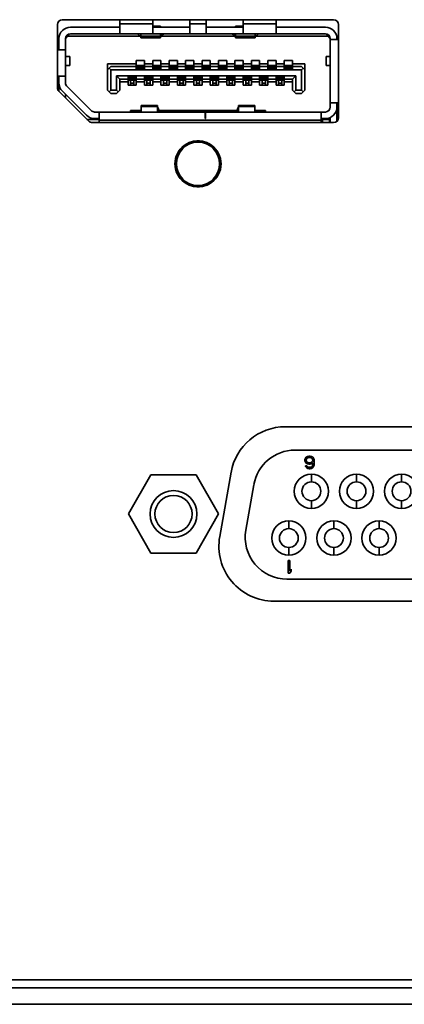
# Model space of a CAD drawing. Header units: millimetres. Extents: x 0 to 1118, y 0 to 864.
# Tile 177 of 250: x 723 to 729, y 467 to 482. Entities that reach past the tile are written whole.
import ezdxf

# ---------------------------------------------------------------- set-up
doc = ezdxf.new("R2010")
doc.units = ezdxf.units.MM

msp = doc.modelspace()

# ---------------------------------------------------------------- linework, layer by layer
at = {"color": 7, "linetype": 'Continuous', "lineweight": 35}
for p, q in [((723.484, 482.087), (723.484, 481.128)), ((727.684, 482.162), (723.559, 482.162)), ((724.434, 482.162), (724.434, 482.098)), ((724.934, 482.098), (724.434, 482.098)), ((724.434, 482.098), (724.434, 481.949)), ((724.934, 482.098), (724.934, 482.162)), ((724.934, 481.949), (724.934, 482.098)), ((725.497, 482.162), (725.497, 482.098)), ((725.497, 482.098), (725.747, 482.098)), ((725.497, 482.098), (725.497, 481.949)), ((725.747, 482.098), (725.747, 482.162)), ((725.747, 481.949), (725.747, 482.098)), ((726.309, 482.162), (726.309, 482.098)), ((726.809, 482.098), (726.309, 482.098)), ((726.309, 482.098), (726.309, 481.949)), ((726.809, 482.162), (726.809, 482.098)), ((726.809, 481.949), (726.809, 482.098)), ((727.759, 480.672), (727.759, 482.087)), ((723.622, 481.889), (723.622, 481.916)), ((723.641, 481.912), (723.671, 481.948)), ((723.684, 482.049), (724.434, 482.049)), ((723.684, 481.949), (724.434, 481.949)), ((724.934, 481.949), (724.434, 481.949)), ((724.701, 481.946), (724.701, 481.949)), ((724.75, 481.904), (724.701, 481.946)), ((724.751, 481.949), (724.751, 481.911)), ((725.051, 482.064), (724.934, 482.064)), ((724.934, 482.049), (725.497, 482.049)), ((724.934, 481.949), (725.497, 481.949)), ((725.051, 482.049), (725.051, 482.064)), ((725.051, 481.911), (725.051, 481.949)), ((725.101, 481.946), (725.052, 481.904)), ((725.101, 481.949), (725.101, 481.946)), ((725.747, 481.949), (725.497, 481.949)), ((725.747, 482.049), (726.309, 482.049)), ((725.747, 481.949), (726.309, 481.949)), ((726.143, 481.946), (726.143, 481.949)), ((726.143, 481.946), (726.192, 481.904)), ((726.193, 482.064), (726.193, 482.049)), ((726.193, 482.064), (726.309, 482.064)), ((726.193, 481.949), (726.193, 481.911)), ((726.809, 481.949), (726.309, 481.949)), ((726.493, 481.911), (726.493, 481.949)), ((726.494, 481.904), (726.543, 481.946)), ((726.543, 481.949), (726.543, 481.946)), ((726.809, 482.049), (727.559, 482.049)), ((726.809, 481.949), (727.559, 481.949)), ((727.573, 481.948), (727.603, 481.912)), ((727.622, 481.889), (727.622, 481.916)), ((723.509, 481.704), (723.509, 481.874)), ((723.609, 481.874), (723.641, 481.912)), ((723.609, 481.874), (723.609, 481.704)), ((723.61, 481.877), (723.622, 481.889)), ((724.74, 481.912), (723.641, 481.912)), ((725.051, 481.911), (724.751, 481.911)), ((724.751, 481.911), (724.751, 481.887)), ((724.751, 481.887), (725.051, 481.887)), ((725.051, 481.887), (725.051, 481.911)), ((726.183, 481.912), (725.061, 481.912)), ((726.493, 481.911), (726.193, 481.911)), ((726.193, 481.911), (726.193, 481.887)), ((726.193, 481.887), (726.493, 481.887)), ((726.493, 481.887), (726.493, 481.911)), ((727.603, 481.912), (726.504, 481.912)), ((727.603, 481.912), (727.634, 481.874)), ((727.634, 481.862), (727.634, 481.874)), ((727.634, 480.897), (727.634, 481.862)), ((727.759, 481.862), (727.634, 481.862)), ((727.734, 481.862), (727.734, 481.874)), ((723.609, 481.704), (723.484, 481.704)), ((723.609, 481.704), (723.609, 481.304)), ((723.672, 481.603), (723.609, 481.603)), ((723.672, 481.465), (723.672, 481.603)), ((724.247, 481.489), (724.684, 481.489)), ((724.247, 481.489), (724.247, 481.402)), ((724.684, 481.542), (724.809, 481.542)), ((724.684, 481.489), (724.684, 481.542)), ((724.684, 481.452), (724.684, 481.489)), ((724.803, 481.467), (724.691, 481.467)), ((724.691, 481.467), (724.691, 481.445)), ((724.803, 481.467), (724.803, 481.445)), ((724.809, 481.542), (724.809, 481.489)), ((724.809, 481.489), (724.934, 481.489)), ((724.809, 481.489), (724.809, 481.452)), ((724.934, 481.542), (725.059, 481.542)), ((724.934, 481.489), (724.934, 481.542)), ((724.934, 481.452), (724.934, 481.489)), ((725.053, 481.467), (724.941, 481.467)), ((724.941, 481.467), (724.941, 481.445)), ((725.053, 481.467), (725.053, 481.445)), ((725.059, 481.542), (725.059, 481.489)), ((725.059, 481.489), (725.184, 481.489)), ((725.059, 481.489), (725.059, 481.452)), ((725.184, 481.542), (725.309, 481.542)), ((725.184, 481.489), (725.184, 481.542)), ((725.184, 481.452), (725.184, 481.489)), ((725.303, 481.467), (725.191, 481.467)), ((725.191, 481.467), (725.191, 481.445)), ((725.303, 481.467), (725.303, 481.445)), ((725.309, 481.542), (725.309, 481.489)), ((725.309, 481.489), (725.434, 481.489)), ((725.309, 481.489), (725.309, 481.452)), ((725.434, 481.542), (725.559, 481.542)), ((725.434, 481.489), (725.434, 481.542)), ((725.434, 481.452), (725.434, 481.489)), ((725.553, 481.467), (725.441, 481.467)), ((725.441, 481.467), (725.441, 481.445)), ((725.553, 481.467), (725.553, 481.445)), ((725.559, 481.542), (725.559, 481.489)), ((725.559, 481.489), (725.684, 481.489)), ((725.559, 481.489), (725.559, 481.452)), ((725.684, 481.542), (725.809, 481.542)), ((725.684, 481.489), (725.684, 481.542)), ((725.684, 481.452), (725.684, 481.489)), ((725.803, 481.467), (725.691, 481.467)), ((725.691, 481.467), (725.691, 481.445)), ((725.803, 481.467), (725.803, 481.445)), ((725.809, 481.542), (725.809, 481.489)), ((725.809, 481.489), (725.934, 481.489)), ((725.809, 481.489), (725.809, 481.452)), ((725.934, 481.542), (726.059, 481.542)), ((725.934, 481.489), (725.934, 481.542)), ((725.934, 481.452), (725.934, 481.489)), ((726.053, 481.467), (725.941, 481.467)), ((725.941, 481.467), (725.941, 481.445)), ((726.053, 481.467), (726.053, 481.445)), ((726.059, 481.542), (726.059, 481.489)), ((726.059, 481.489), (726.184, 481.489)), ((726.059, 481.489), (726.059, 481.452)), ((726.184, 481.542), (726.309, 481.542)), ((726.184, 481.489), (726.184, 481.542)), ((726.184, 481.452), (726.184, 481.489)), ((726.303, 481.467), (726.191, 481.467)), ((726.191, 481.467), (726.191, 481.445)), ((726.303, 481.467), (726.303, 481.445)), ((726.309, 481.542), (726.309, 481.489)), ((726.309, 481.489), (726.434, 481.489)), ((726.309, 481.489), (726.309, 481.452)), ((726.434, 481.542), (726.559, 481.542)), ((726.434, 481.489), (726.434, 481.542)), ((726.434, 481.452), (726.434, 481.489)), ((726.553, 481.467), (726.441, 481.467)), ((726.441, 481.467), (726.441, 481.445)), ((726.553, 481.467), (726.553, 481.445)), ((726.559, 481.542), (726.559, 481.489)), ((726.559, 481.489), (726.684, 481.489)), ((726.559, 481.489), (726.559, 481.452)), ((726.684, 481.542), (726.809, 481.542)), ((726.684, 481.489), (726.684, 481.542)), ((726.684, 481.452), (726.684, 481.489)), ((726.803, 481.467), (726.691, 481.467)), ((726.691, 481.467), (726.691, 481.445)), ((726.803, 481.467), (726.803, 481.445)), ((726.809, 481.542), (726.809, 481.489)), ((726.809, 481.489), (726.934, 481.489)), ((726.809, 481.489), (726.809, 481.452)), ((726.934, 481.542), (727.059, 481.542)), ((726.934, 481.489), (726.934, 481.542)), ((726.934, 481.452), (726.934, 481.489)), ((727.053, 481.467), (726.941, 481.467)), ((726.941, 481.467), (726.941, 481.445)), ((727.053, 481.467), (727.053, 481.445)), ((727.059, 481.542), (727.059, 481.489)), ((727.059, 481.489), (727.247, 481.489)), ((727.059, 481.489), (727.059, 481.452)), ((727.247, 481.489), (727.247, 481.402)), ((727.572, 481.603), (727.572, 481.465)), ((727.634, 481.603), (727.572, 481.603)), ((723.609, 481.465), (723.672, 481.465)), ((724.247, 481.402), (724.272, 481.427)), ((724.247, 481.092), (724.247, 481.402)), ((724.297, 481.452), (724.272, 481.427)), ((724.272, 481.427), (724.297, 481.402)), ((724.684, 481.452), (724.297, 481.452)), ((724.297, 481.402), (724.297, 481.092)), ((727.197, 481.402), (724.297, 481.402)), ((724.684, 481.417), (724.684, 481.452)), ((724.809, 481.417), (724.684, 481.417)), ((724.691, 481.445), (724.691, 481.427)), ((724.803, 481.445), (724.691, 481.445)), ((724.803, 481.427), (724.691, 481.427)), ((724.691, 481.427), (724.691, 481.424)), ((724.803, 481.424), (724.691, 481.424)), ((724.691, 481.424), (724.691, 481.417)), ((724.803, 481.445), (724.803, 481.427)), ((724.803, 481.427), (724.803, 481.424)), ((724.803, 481.424), (724.803, 481.417)), ((724.809, 481.452), (724.809, 481.417)), ((724.934, 481.452), (724.809, 481.452)), ((724.934, 481.417), (724.934, 481.452)), ((725.059, 481.417), (724.934, 481.417)), ((725.053, 481.445), (724.941, 481.445)), ((724.941, 481.445), (724.941, 481.427)), ((725.053, 481.427), (724.941, 481.427)), ((724.941, 481.427), (724.941, 481.424)), ((725.053, 481.424), (724.941, 481.424)), ((724.941, 481.424), (724.941, 481.417)), ((725.053, 481.445), (725.053, 481.427)), ((725.053, 481.427), (725.053, 481.424)), ((725.053, 481.424), (725.053, 481.417)), ((725.059, 481.452), (725.059, 481.417)), ((725.184, 481.452), (725.059, 481.452)), ((725.184, 481.417), (725.184, 481.452)), ((725.309, 481.417), (725.184, 481.417)), ((725.191, 481.445), (725.191, 481.427)), ((725.303, 481.445), (725.191, 481.445)), ((725.191, 481.427), (725.191, 481.424)), ((725.303, 481.427), (725.191, 481.427)), ((725.303, 481.424), (725.191, 481.424)), ((725.191, 481.424), (725.191, 481.417)), ((725.303, 481.445), (725.303, 481.427)), ((725.303, 481.427), (725.303, 481.424)), ((725.303, 481.424), (725.303, 481.417)), ((725.309, 481.452), (725.309, 481.417)), ((725.434, 481.452), (725.309, 481.452)), ((725.434, 481.417), (725.434, 481.452)), ((725.559, 481.417), (725.434, 481.417)), ((725.441, 481.445), (725.441, 481.427)), ((725.553, 481.445), (725.441, 481.445)), ((725.553, 481.427), (725.441, 481.427)), ((725.441, 481.427), (725.441, 481.424)), ((725.553, 481.424), (725.441, 481.424)), ((725.441, 481.424), (725.441, 481.417)), ((725.553, 481.445), (725.553, 481.427)), ((725.553, 481.427), (725.553, 481.424)), ((725.553, 481.424), (725.553, 481.417)), ((725.559, 481.452), (725.559, 481.417)), ((725.684, 481.452), (725.559, 481.452)), ((725.684, 481.417), (725.684, 481.452)), ((725.809, 481.417), (725.684, 481.417)), ((725.803, 481.445), (725.691, 481.445)), ((725.691, 481.445), (725.691, 481.427)), ((725.803, 481.427), (725.691, 481.427)), ((725.691, 481.427), (725.691, 481.424)), ((725.803, 481.424), (725.691, 481.424)), ((725.691, 481.424), (725.691, 481.417)), ((725.803, 481.445), (725.803, 481.427)), ((725.803, 481.427), (725.803, 481.424)), ((725.803, 481.424), (725.803, 481.417)), ((725.809, 481.452), (725.809, 481.417)), ((725.934, 481.452), (725.809, 481.452)), ((725.934, 481.417), (725.934, 481.452)), ((726.059, 481.417), (725.934, 481.417)), ((726.053, 481.445), (725.941, 481.445)), ((725.941, 481.445), (725.941, 481.427)), ((726.053, 481.427), (725.941, 481.427)), ((725.941, 481.427), (725.941, 481.424)), ((726.053, 481.424), (725.941, 481.424)), ((725.941, 481.424), (725.941, 481.417)), ((726.053, 481.445), (726.053, 481.427)), ((726.053, 481.427), (726.053, 481.424)), ((726.053, 481.424), (726.053, 481.417)), ((726.059, 481.452), (726.059, 481.417)), ((726.184, 481.452), (726.059, 481.452)), ((726.184, 481.417), (726.184, 481.452)), ((726.309, 481.417), (726.184, 481.417)), ((726.303, 481.445), (726.191, 481.445)), ((726.191, 481.445), (726.191, 481.427)), ((726.191, 481.427), (726.191, 481.424)), ((726.303, 481.427), (726.191, 481.427)), ((726.303, 481.424), (726.191, 481.424)), ((726.191, 481.424), (726.191, 481.417)), ((726.303, 481.445), (726.303, 481.427)), ((726.303, 481.427), (726.303, 481.424)), ((726.303, 481.424), (726.303, 481.417)), ((726.309, 481.452), (726.309, 481.417)), ((726.434, 481.452), (726.309, 481.452)), ((726.434, 481.417), (726.434, 481.452)), ((726.559, 481.417), (726.434, 481.417)), ((726.553, 481.445), (726.441, 481.445)), ((726.441, 481.445), (726.441, 481.427)), ((726.553, 481.427), (726.441, 481.427)), ((726.441, 481.427), (726.441, 481.424)), ((726.553, 481.424), (726.441, 481.424)), ((726.441, 481.424), (726.441, 481.417)), ((726.553, 481.445), (726.553, 481.427)), ((726.553, 481.427), (726.553, 481.424)), ((726.553, 481.424), (726.553, 481.417)), ((726.559, 481.452), (726.559, 481.417)), ((726.684, 481.452), (726.559, 481.452)), ((726.684, 481.417), (726.684, 481.452)), ((726.809, 481.417), (726.684, 481.417)), ((726.803, 481.445), (726.691, 481.445)), ((726.691, 481.445), (726.691, 481.427)), ((726.803, 481.427), (726.691, 481.427)), ((726.691, 481.427), (726.691, 481.424)), ((726.803, 481.424), (726.691, 481.424)), ((726.691, 481.424), (726.691, 481.417)), ((726.803, 481.445), (726.803, 481.427)), ((726.803, 481.427), (726.803, 481.424)), ((726.803, 481.424), (726.803, 481.417)), ((726.809, 481.452), (726.809, 481.417)), ((726.934, 481.452), (726.809, 481.452)), ((726.934, 481.417), (726.934, 481.452)), ((727.059, 481.417), (726.934, 481.417)), ((727.053, 481.445), (726.941, 481.445)), ((726.941, 481.445), (726.941, 481.427)), ((727.053, 481.427), (726.941, 481.427)), ((726.941, 481.427), (726.941, 481.424)), ((727.053, 481.424), (726.941, 481.424)), ((726.941, 481.424), (726.941, 481.417)), ((727.053, 481.445), (727.053, 481.427)), ((727.053, 481.427), (727.053, 481.424)), ((727.053, 481.424), (727.053, 481.417)), ((727.059, 481.452), (727.059, 481.417)), ((727.197, 481.452), (727.059, 481.452)), ((727.222, 481.427), (727.197, 481.452)), ((727.197, 481.402), (727.222, 481.427)), ((727.197, 481.402), (727.197, 481.092)), ((727.222, 481.427), (727.247, 481.402)), ((727.247, 481.402), (727.247, 481.092)), ((727.572, 481.465), (727.634, 481.465)), ((723.484, 481.304), (723.609, 481.304)), ((723.509, 481.304), (723.509, 481.2)), ((723.509, 481.072), (723.509, 481.184)), ((723.51, 481.184), (723.509, 481.184)), ((723.609, 481.2), (723.609, 481.304)), ((724.384, 481.307), (727.109, 481.307)), ((724.384, 481.092), (724.384, 481.307)), ((724.384, 481.307), (724.434, 481.257)), ((724.434, 481.257), (724.559, 481.257)), ((724.434, 481.257), (724.434, 481.092)), ((724.559, 481.219), (724.434, 481.219)), ((724.559, 481.292), (724.684, 481.292)), ((724.559, 481.257), (724.559, 481.292)), ((724.559, 481.219), (724.559, 481.257)), ((724.559, 481.167), (724.559, 481.219)), ((724.566, 481.292), (724.566, 481.284)), ((724.566, 481.284), (724.678, 481.284)), ((724.566, 481.284), (724.566, 481.281)), ((724.678, 481.281), (724.566, 481.281)), ((724.566, 481.281), (724.566, 481.264)), ((724.678, 481.264), (724.566, 481.264)), ((724.566, 481.264), (724.566, 481.242)), ((724.678, 481.242), (724.566, 481.242)), ((724.597, 481.242), (724.597, 481.197)), ((724.647, 481.197), (724.597, 481.197)), ((724.597, 481.197), (724.597, 481.167)), ((724.647, 481.242), (724.647, 481.197)), ((724.647, 481.197), (724.647, 481.167)), ((724.678, 481.292), (724.678, 481.284)), ((724.678, 481.284), (724.678, 481.281)), ((724.678, 481.281), (724.678, 481.264)), ((724.678, 481.264), (724.678, 481.242)), ((724.684, 481.292), (724.684, 481.257)), ((724.684, 481.257), (724.809, 481.257)), ((724.684, 481.257), (724.684, 481.219)), ((724.809, 481.219), (724.684, 481.219)), ((724.684, 481.219), (724.684, 481.167)), ((724.809, 481.292), (724.934, 481.292)), ((724.809, 481.257), (724.809, 481.292)), ((724.809, 481.219), (724.809, 481.257)), ((724.809, 481.167), (724.809, 481.219)), ((724.816, 481.292), (724.816, 481.284)), ((724.816, 481.284), (724.928, 481.284)), ((724.816, 481.284), (724.816, 481.281)), ((724.928, 481.281), (724.816, 481.281)), ((724.816, 481.281), (724.816, 481.264)), ((724.928, 481.264), (724.816, 481.264)), ((724.816, 481.264), (724.816, 481.242)), ((724.928, 481.242), (724.816, 481.242)), ((724.847, 481.242), (724.847, 481.197)), ((724.897, 481.197), (724.847, 481.197)), ((724.847, 481.197), (724.847, 481.167)), ((724.897, 481.242), (724.897, 481.197)), ((724.897, 481.197), (724.897, 481.167)), ((724.928, 481.292), (724.928, 481.284)), ((724.928, 481.284), (724.928, 481.281)), ((724.928, 481.281), (724.928, 481.264)), ((724.928, 481.264), (724.928, 481.242)), ((724.934, 481.292), (724.934, 481.257)), ((724.934, 481.257), (725.059, 481.257)), ((724.934, 481.257), (724.934, 481.219)), ((725.059, 481.219), (724.934, 481.219)), ((724.934, 481.219), (724.934, 481.167)), ((725.059, 481.292), (725.184, 481.292)), ((725.059, 481.257), (725.059, 481.292)), ((725.059, 481.219), (725.059, 481.257)), ((725.059, 481.167), (725.059, 481.219)), ((725.066, 481.292), (725.066, 481.284)), ((725.066, 481.284), (725.178, 481.284)), ((725.066, 481.284), (725.066, 481.281)), ((725.066, 481.281), (725.066, 481.264)), ((725.178, 481.281), (725.066, 481.281)), ((725.178, 481.264), (725.066, 481.264)), ((725.066, 481.264), (725.066, 481.242)), ((725.178, 481.242), (725.066, 481.242)), ((725.097, 481.242), (725.097, 481.197)), ((725.147, 481.197), (725.097, 481.197)), ((725.097, 481.197), (725.097, 481.167)), ((725.147, 481.242), (725.147, 481.197)), ((725.147, 481.197), (725.147, 481.167)), ((725.178, 481.292), (725.178, 481.284)), ((725.178, 481.284), (725.178, 481.281)), ((725.178, 481.281), (725.178, 481.264)), ((725.178, 481.264), (725.178, 481.242)), ((725.184, 481.292), (725.184, 481.257)), ((725.184, 481.257), (725.309, 481.257)), ((725.184, 481.257), (725.184, 481.219)), ((725.309, 481.219), (725.184, 481.219)), ((725.184, 481.219), (725.184, 481.167)), ((725.309, 481.292), (725.434, 481.292)), ((725.309, 481.257), (725.309, 481.292)), ((725.309, 481.219), (725.309, 481.257)), ((725.309, 481.167), (725.309, 481.219)), ((725.316, 481.292), (725.316, 481.284)), ((725.316, 481.284), (725.316, 481.281)), ((725.316, 481.284), (725.428, 481.284)), ((725.316, 481.281), (725.316, 481.264)), ((725.428, 481.281), (725.316, 481.281)), ((725.428, 481.264), (725.316, 481.264)), ((725.316, 481.264), (725.316, 481.242)), ((725.428, 481.242), (725.316, 481.242)), ((725.347, 481.242), (725.347, 481.197)), ((725.397, 481.197), (725.347, 481.197)), ((725.347, 481.197), (725.347, 481.167)), ((725.397, 481.242), (725.397, 481.197)), ((725.397, 481.197), (725.397, 481.167)), ((725.428, 481.292), (725.428, 481.284)), ((725.428, 481.284), (725.428, 481.281)), ((725.428, 481.281), (725.428, 481.264)), ((725.428, 481.264), (725.428, 481.242)), ((725.434, 481.292), (725.434, 481.257)), ((725.434, 481.257), (725.559, 481.257)), ((725.434, 481.257), (725.434, 481.219)), ((725.559, 481.219), (725.434, 481.219)), ((725.434, 481.219), (725.434, 481.167)), ((725.559, 481.292), (725.684, 481.292)), ((725.559, 481.257), (725.559, 481.292)), ((725.559, 481.219), (725.559, 481.257)), ((725.559, 481.167), (725.559, 481.219)), ((725.566, 481.292), (725.566, 481.284)), ((725.566, 481.284), (725.566, 481.281)), ((725.566, 481.284), (725.678, 481.284)), ((725.566, 481.281), (725.566, 481.264)), ((725.678, 481.281), (725.566, 481.281)), ((725.678, 481.264), (725.566, 481.264)), ((725.566, 481.264), (725.566, 481.242)), ((725.678, 481.242), (725.566, 481.242)), ((725.597, 481.242), (725.597, 481.197)), ((725.647, 481.197), (725.597, 481.197)), ((725.597, 481.197), (725.597, 481.167)), ((725.647, 481.242), (725.647, 481.197)), ((725.647, 481.197), (725.647, 481.167)), ((725.678, 481.292), (725.678, 481.284)), ((725.678, 481.284), (725.678, 481.281)), ((725.678, 481.281), (725.678, 481.264)), ((725.678, 481.264), (725.678, 481.242)), ((725.684, 481.292), (725.684, 481.257)), ((725.684, 481.257), (725.809, 481.257)), ((725.684, 481.257), (725.684, 481.219)), ((725.809, 481.219), (725.684, 481.219)), ((725.684, 481.219), (725.684, 481.167)), ((725.809, 481.292), (725.934, 481.292)), ((725.809, 481.257), (725.809, 481.292)), ((725.809, 481.219), (725.809, 481.257)), ((725.809, 481.167), (725.809, 481.219)), ((725.816, 481.292), (725.816, 481.284)), ((725.816, 481.284), (725.816, 481.281)), ((725.816, 481.284), (725.928, 481.284)), ((725.928, 481.281), (725.816, 481.281)), ((725.816, 481.281), (725.816, 481.264)), ((725.928, 481.264), (725.816, 481.264)), ((725.816, 481.264), (725.816, 481.242)), ((725.928, 481.242), (725.816, 481.242)), ((725.847, 481.242), (725.847, 481.197)), ((725.897, 481.197), (725.847, 481.197)), ((725.847, 481.197), (725.847, 481.167)), ((725.897, 481.242), (725.897, 481.197)), ((725.897, 481.197), (725.897, 481.167)), ((725.928, 481.292), (725.928, 481.284)), ((725.928, 481.284), (725.928, 481.281)), ((725.928, 481.281), (725.928, 481.264)), ((725.928, 481.264), (725.928, 481.242)), ((725.934, 481.292), (725.934, 481.257)), ((725.934, 481.257), (726.059, 481.257)), ((725.934, 481.257), (725.934, 481.219)), ((726.059, 481.219), (725.934, 481.219)), ((725.934, 481.219), (725.934, 481.167)), ((726.059, 481.292), (726.184, 481.292)), ((726.059, 481.257), (726.059, 481.292)), ((726.059, 481.219), (726.059, 481.257)), ((726.059, 481.167), (726.059, 481.219)), ((726.066, 481.292), (726.066, 481.284)), ((726.066, 481.284), (726.178, 481.284)), ((726.066, 481.284), (726.066, 481.281)), ((726.066, 481.281), (726.066, 481.264)), ((726.178, 481.281), (726.066, 481.281)), ((726.178, 481.264), (726.066, 481.264)), ((726.066, 481.264), (726.066, 481.242)), ((726.178, 481.242), (726.066, 481.242)), ((726.097, 481.242), (726.097, 481.197)), ((726.147, 481.197), (726.097, 481.197)), ((726.097, 481.197), (726.097, 481.167)), ((726.147, 481.242), (726.147, 481.197)), ((726.147, 481.197), (726.147, 481.167)), ((726.178, 481.292), (726.178, 481.284)), ((726.178, 481.284), (726.178, 481.281)), ((726.178, 481.281), (726.178, 481.264)), ((726.178, 481.264), (726.178, 481.242)), ((726.184, 481.292), (726.184, 481.257)), ((726.184, 481.257), (726.309, 481.257)), ((726.184, 481.257), (726.184, 481.219)), ((726.309, 481.219), (726.184, 481.219)), ((726.184, 481.219), (726.184, 481.167)), ((726.309, 481.292), (726.434, 481.292)), ((726.309, 481.257), (726.309, 481.292)), ((726.309, 481.219), (726.309, 481.257)), ((726.309, 481.167), (726.309, 481.219)), ((726.316, 481.292), (726.316, 481.284)), ((726.316, 481.284), (726.316, 481.281)), ((726.316, 481.284), (726.428, 481.284)), ((726.316, 481.281), (726.316, 481.264)), ((726.428, 481.281), (726.316, 481.281)), ((726.428, 481.264), (726.316, 481.264)), ((726.316, 481.264), (726.316, 481.242)), ((726.428, 481.242), (726.316, 481.242)), ((726.347, 481.242), (726.347, 481.197)), ((726.397, 481.197), (726.347, 481.197)), ((726.347, 481.197), (726.347, 481.167)), ((726.397, 481.242), (726.397, 481.197)), ((726.397, 481.197), (726.397, 481.167)), ((726.428, 481.292), (726.428, 481.284)), ((726.428, 481.284), (726.428, 481.281)), ((726.428, 481.281), (726.428, 481.264)), ((726.428, 481.264), (726.428, 481.242)), ((726.434, 481.292), (726.434, 481.257)), ((726.434, 481.257), (726.559, 481.257)), ((726.434, 481.257), (726.434, 481.219)), ((726.559, 481.219), (726.434, 481.219)), ((726.434, 481.219), (726.434, 481.167)), ((726.559, 481.292), (726.684, 481.292)), ((726.559, 481.257), (726.559, 481.292)), ((726.559, 481.219), (726.559, 481.257)), ((726.559, 481.167), (726.559, 481.219)), ((726.566, 481.292), (726.566, 481.284)), ((726.566, 481.284), (726.678, 481.284)), ((726.566, 481.284), (726.566, 481.281)), ((726.678, 481.281), (726.566, 481.281)), ((726.566, 481.281), (726.566, 481.264)), ((726.678, 481.264), (726.566, 481.264)), ((726.566, 481.264), (726.566, 481.242)), ((726.678, 481.242), (726.566, 481.242)), ((726.597, 481.242), (726.597, 481.197)), ((726.647, 481.197), (726.597, 481.197)), ((726.597, 481.197), (726.597, 481.167)), ((726.647, 481.242), (726.647, 481.197)), ((726.647, 481.197), (726.647, 481.167)), ((726.678, 481.292), (726.678, 481.284)), ((726.678, 481.284), (726.678, 481.281)), ((726.678, 481.281), (726.678, 481.264)), ((726.678, 481.264), (726.678, 481.242)), ((726.684, 481.292), (726.684, 481.257)), ((726.684, 481.257), (726.809, 481.257)), ((726.684, 481.257), (726.684, 481.219)), ((726.809, 481.219), (726.684, 481.219)), ((726.684, 481.219), (726.684, 481.167)), ((726.809, 481.292), (726.934, 481.292)), ((726.809, 481.257), (726.809, 481.292)), ((726.809, 481.219), (726.809, 481.257)), ((726.809, 481.167), (726.809, 481.219)), ((726.816, 481.292), (726.816, 481.284)), ((726.816, 481.284), (726.816, 481.281)), ((726.816, 481.284), (726.928, 481.284)), ((726.928, 481.281), (726.816, 481.281)), ((726.816, 481.281), (726.816, 481.264)), ((726.928, 481.264), (726.816, 481.264)), ((726.816, 481.264), (726.816, 481.242)), ((726.928, 481.242), (726.816, 481.242)), ((726.847, 481.242), (726.847, 481.197)), ((726.897, 481.197), (726.847, 481.197)), ((726.847, 481.197), (726.847, 481.167)), ((726.897, 481.242), (726.897, 481.197)), ((726.897, 481.197), (726.897, 481.167)), ((726.928, 481.292), (726.928, 481.284)), ((726.928, 481.284), (726.928, 481.281)), ((726.928, 481.281), (726.928, 481.264)), ((726.928, 481.264), (726.928, 481.242)), ((726.934, 481.292), (726.934, 481.257)), ((726.934, 481.257), (727.059, 481.257)), ((726.934, 481.257), (726.934, 481.219)), ((727.059, 481.219), (726.934, 481.219)), ((726.934, 481.219), (726.934, 481.167)), ((727.059, 481.257), (727.109, 481.307)), ((727.059, 481.092), (727.059, 481.257)), ((727.109, 481.307), (727.109, 481.092)), ((723.506, 481.075), (723.963, 480.619)), ((723.927, 480.71), (723.561, 481.077)), ((723.609, 481.028), (723.609, 480.972)), ((723.998, 480.781), (723.631, 481.147)), ((724.272, 481.067), (724.247, 481.092)), ((724.272, 481.067), (724.297, 481.092)), ((724.297, 481.042), (724.272, 481.067)), ((724.297, 481.092), (724.384, 481.092)), ((724.297, 481.042), (724.384, 481.042)), ((724.409, 481.067), (724.384, 481.092)), ((724.409, 481.067), (724.384, 481.042)), ((724.409, 481.067), (724.434, 481.092)), ((724.684, 481.167), (724.559, 481.167)), ((724.934, 481.167), (724.809, 481.167)), ((725.184, 481.167), (725.059, 481.167)), ((725.434, 481.167), (725.309, 481.167)), ((725.684, 481.167), (725.559, 481.167)), ((725.934, 481.167), (725.809, 481.167)), ((726.184, 481.167), (726.059, 481.167)), ((726.434, 481.167), (726.309, 481.167)), ((726.684, 481.167), (726.559, 481.167)), ((726.934, 481.167), (726.809, 481.167)), ((727.084, 481.067), (727.059, 481.092)), ((727.084, 481.067), (727.109, 481.092)), ((727.109, 481.042), (727.084, 481.067)), ((727.197, 481.092), (727.109, 481.092)), ((727.109, 481.042), (727.197, 481.042)), ((727.197, 481.092), (727.222, 481.067)), ((727.197, 481.042), (727.222, 481.067)), ((727.222, 481.067), (727.247, 481.092)), ((727.634, 480.897), (727.759, 480.897)), ((727.634, 480.897), (727.634, 480.834)), ((727.734, 480.897), (727.734, 480.834)), ((724.122, 480.759), (724.051, 480.759)), ((724.122, 480.759), (724.122, 480.634)), ((724.122, 480.759), (725.732, 480.759)), ((724.597, 480.759), (724.597, 480.784)), ((724.597, 480.784), (724.758, 480.784)), ((725.008, 480.859), (724.758, 480.859)), ((724.758, 480.859), (724.758, 480.842)), ((724.758, 480.842), (724.758, 480.759)), ((724.758, 480.842), (725.008, 480.842)), ((725.008, 480.842), (725.008, 480.859)), ((725.008, 480.759), (725.008, 480.842)), ((725.008, 480.836), (725.041, 480.759)), ((725.03, 480.784), (726.214, 480.784)), ((725.732, 480.659), (725.732, 480.759)), ((725.732, 480.759), (725.734, 480.759)), ((725.734, 480.759), (727.497, 480.759)), ((725.734, 480.759), (725.734, 480.659)), ((726.203, 480.759), (726.236, 480.836)), ((726.486, 480.859), (726.236, 480.859)), ((726.236, 480.859), (726.236, 480.842)), ((726.236, 480.842), (726.236, 480.759)), ((726.236, 480.842), (726.486, 480.842)), ((726.486, 480.842), (726.486, 480.859)), ((726.486, 480.759), (726.486, 480.842)), ((726.486, 480.784), (726.647, 480.784)), ((726.647, 480.784), (726.647, 480.759)), ((727.497, 480.634), (727.497, 480.759)), ((727.497, 480.759), (727.559, 480.759)), ((727.734, 480.834), (727.734, 480.616)), ((723.934, 480.647), (724.122, 480.647)), ((724.016, 480.597), (727.684, 480.597)), ((724.051, 480.659), (724.122, 480.659)), ((724.122, 480.634), (727.497, 480.634)), ((724.122, 480.634), (724.122, 480.612)), ((725.734, 480.659), (725.732, 480.659)), ((727.559, 480.659), (727.497, 480.659)), ((727.497, 480.647), (727.514, 480.647)), ((727.497, 480.612), (727.497, 480.634)), ((727.514, 480.597), (727.514, 480.647)), ((727.622, 480.647), (727.514, 480.647)), ((727.622, 480.647), (727.622, 480.597)), ((727.622, 480.647), (727.634, 480.647)), ((727.634, 480.597), (727.634, 480.676)), ((725.467, 480.28), (725.463, 480.283)), ((725.486, 480.294), (725.486, 480.294)), ((725.411, 480.251), (725.411, 480.25)), ((725.431, 480.265), (725.432, 480.26)), ((725.971, 479.99), (725.967, 479.991)), ((725.969, 480.015), (725.969, 480.015)), ((725.967, 479.952), (725.971, 479.953)), ((725.969, 479.928), (725.969, 479.928)), ((725.411, 479.692), (725.411, 479.693)), ((725.432, 479.683), (725.431, 479.678)), ((725.463, 479.659), (725.467, 479.663)), ((725.486, 479.649), (725.486, 479.649)), ((729.798, 475.976), (726.95, 475.976)), ((727.097, 475.621), (729.652, 475.621)), ((727.247, 475.477), (727.255, 475.497)), ((727.255, 475.497), (727.267, 475.514)), ((727.267, 475.514), (727.287, 475.526)), ((727.267, 475.473), (727.271, 475.485)), ((727.271, 475.485), (727.279, 475.497)), ((727.279, 475.497), (727.291, 475.505)), ((727.287, 475.526), (727.307, 475.53)), ((727.291, 475.505), (727.303, 475.509)), ((727.303, 475.509), (727.331, 475.509)), ((727.307, 475.53), (727.327, 475.53)), ((727.327, 475.53), (727.347, 475.526)), ((727.331, 475.509), (727.343, 475.505)), ((727.343, 475.505), (727.355, 475.497)), ((727.347, 475.526), (727.366, 475.514)), ((727.355, 475.497), (727.363, 475.485)), ((727.363, 475.485), (727.366, 475.473)), ((727.366, 475.514), (727.378, 475.497)), ((727.378, 475.497), (727.386, 475.477)), ((727.247, 475.457), (727.247, 475.477)), ((727.255, 475.437), (727.247, 475.457)), ((727.267, 475.424), (727.255, 475.437)), ((727.259, 475.372), (727.255, 475.384)), ((727.255, 475.384), (727.275, 475.384)), ((727.271, 475.355), (727.259, 475.372)), ((727.267, 475.461), (727.267, 475.473)), ((727.271, 475.449), (727.267, 475.461)), ((727.287, 475.412), (727.267, 475.424)), ((727.279, 475.441), (727.271, 475.449)), ((727.291, 475.343), (727.271, 475.355)), ((727.275, 475.384), (727.283, 475.372)), ((727.291, 475.432), (727.279, 475.441)), ((727.283, 475.372), (727.295, 475.364)), ((727.307, 475.408), (727.287, 475.412)), ((727.303, 475.428), (727.291, 475.432)), ((727.311, 475.339), (727.291, 475.343)), ((727.295, 475.364), (727.307, 475.36)), ((727.331, 475.428), (727.303, 475.428)), ((727.327, 475.408), (727.307, 475.408)), ((727.307, 475.36), (727.331, 475.36)), ((727.327, 475.339), (727.311, 475.339)), ((727.347, 475.412), (727.327, 475.408)), ((727.347, 475.343), (727.327, 475.339)), ((727.343, 475.432), (727.331, 475.428)), ((727.331, 475.36), (727.343, 475.364)), ((727.355, 475.441), (727.343, 475.432)), ((727.343, 475.364), (727.355, 475.372)), ((727.37, 475.428), (727.347, 475.412)), ((727.366, 475.355), (727.347, 475.343)), ((727.363, 475.449), (727.355, 475.441)), ((727.355, 475.372), (727.363, 475.384)), ((727.366, 475.461), (727.363, 475.449)), ((727.363, 475.384), (727.366, 475.396)), ((727.366, 475.473), (727.366, 475.461)), ((727.366, 475.396), (727.37, 475.42)), ((727.378, 475.372), (727.366, 475.355)), ((727.37, 475.42), (727.37, 475.428)), ((727.386, 475.392), (727.378, 475.372)), ((727.386, 475.477), (727.39, 475.449)), ((727.39, 475.42), (727.386, 475.392)), ((727.39, 475.449), (727.39, 475.42)), ((724.907, 475.244), (724.564, 474.651)), ((725.592, 475.244), (724.907, 475.244)), ((725.935, 474.651), (725.592, 475.244)), ((726.125, 475.284), (725.953, 474.309)), ((727.346, 475.257), (727.346, 475.139)), ((728.032, 475.257), (728.032, 475.139)), ((728.717, 475.257), (728.717, 475.139)), ((726.35, 474.406), (726.471, 475.096)), ((727.346, 474.853), (727.346, 474.736)), ((728.032, 474.853), (728.032, 474.736)), ((728.717, 474.853), (728.717, 474.736)), ((724.564, 474.651), (724.907, 474.057)), ((725.592, 474.057), (725.935, 474.651)), ((727.003, 474.545), (727.003, 474.428)), ((727.689, 474.545), (727.689, 474.428)), ((728.375, 474.545), (728.375, 474.428)), ((727.003, 474.142), (727.003, 474.025)), ((727.689, 474.142), (727.689, 474.025)), ((728.375, 474.142), (728.375, 474.025)), ((724.907, 474.057), (725.592, 474.057)), ((726.993, 473.942), (727.017, 473.942)), ((726.993, 473.752), (726.993, 473.942)), ((727.017, 473.942), (727.017, 473.784)), ((727.017, 473.752), (726.993, 473.752)), ((727.017, 473.784), (727.041, 473.813)), ((727.041, 473.78), (727.017, 473.752)), ((727.041, 473.813), (727.041, 473.78)), ((729.774, 473.66), (726.975, 473.66)), ((726.778, 473.326), (729.97, 473.326)), ((760.432, 467.574), (693.681, 467.574)), ((693.556, 467.45), (760.557, 467.45)), ((760.557, 467.2), (693.556, 467.2))]:
    msp.add_line(p, q, dxfattribs=at)
at = {"color": 7, "linetype": 'Continuous', "lineweight": 35, "flags": 128}
for points in [[(724.124, 480.597), (724.123, 480.598), (724.122, 480.612)], [(727.495, 480.597), (727.496, 480.598), (727.497, 480.612)], [(725.486, 480.294), (725.484, 480.293), (725.484, 480.293)], [(725.413, 480.252), (725.412, 480.252), (725.411, 480.25)], [(725.969, 480.015), (725.969, 480.013), (725.97, 480.013)], [(725.969, 479.928), (725.969, 479.93), (725.97, 479.93)], [(725.413, 479.691), (725.412, 479.691), (725.411, 479.693)], [(725.484, 479.65), (725.484, 479.65), (725.486, 479.649)]]:
    msp.add_lwpolyline(points, dxfattribs=at)
at = {"color": 7, "linetype": 'Continuous', "lineweight": 35}
for centre, radius in [((725.622, 479.971), 0.35), ((725.622, 479.971), 0.341), ((725.622, 479.971), 0.329), ((725.25, 474.651), 0.356), ((725.25, 474.651), 0.283)]:
    msp.add_circle(centre, radius, dxfattribs=at)
for centre, radius, start, end in [((723.559, 482.087), 0.075, 90, 180), ((727.684, 482.087), 0.075, 0, 90), ((723.684, 481.874), 0.175, 90, 180), ((723.684, 481.874), 0.075, 90, 180), ((727.559, 481.874), 0.175, 0, 90), ((727.559, 481.874), 0.075, 0, 90), ((723.684, 481.2), 0.175, 180, 225), ((723.684, 481.2), 0.075, 180, 225), ((723.559, 481.128), 0.075, 180, 225), ((724.051, 480.834), 0.075, 225, 270), ((727.559, 480.834), 0.075, 270, 0), ((727.559, 480.834), 0.175, 270, 0), ((724.051, 480.834), 0.175, 225, 270), ((724.016, 480.672), 0.075, 225, 270), ((727.684, 480.672), 0.075, 270, 0), ((725.464, 480.279), 0.00286, 349.1482, 27.9054), ((725.48, 480.299), 0.0125, 237.9451, 293.448), ((725.622, 479.971), 0.35, 7.117, 112.883), ((725.622, 479.971), 0.35, 127.117, 232.883), ((725.006, 479.129), 1.193, 69.8274, 70.135), ((725.409, 480.258), 0.0125, 306.5519, 2.0552), ((725.435, 480.262), 0.00286, 212.0946, 250.8518), ((725.2, 480.927), 1.193, 309.8274, 310.135), ((725.977, 480.012), 0.0125, 186.552, 242.0549), ((725.967, 479.988), 0.00286, 92.0946, 130.8518), ((725.622, 479.971), 0.35, 247.117, 352.883), ((725.977, 479.931), 0.0125, 117.9451, 173.448), ((725.967, 479.955), 0.00286, 229.1482, 267.9054), ((725.004, 480.819), 1.197, 289.8656, 290.172), ((725.409, 479.685), 0.0125, 357.9449, 53.4481), ((725.435, 479.681), 0.00286, 109.1482, 147.9054), ((725.464, 479.664), 0.00286, 332.0946, 10.8518), ((725.48, 479.644), 0.0125, 66.5519, 122.0551), ((726.95, 475.138), 0.838, 90, 170), ((727.097, 474.986), 0.635, 90, 170), ((727.346, 474.996), 0.26, 90, 270), ((727.346, 474.996), 0.26, 270, 90), ((728.032, 474.996), 0.26, 90, 270), ((728.032, 474.996), 0.26, 270, 90), ((728.717, 474.996), 0.26, 90, 270), ((728.717, 474.996), 0.26, 270, 90), ((727.346, 474.996), 0.143, 90, 270), ((727.346, 474.996), 0.143, 270, 90), ((728.032, 474.996), 0.143, 90, 270), ((728.032, 474.996), 0.143, 270, 90), ((728.717, 474.996), 0.143, 90, 270), ((728.717, 474.996), 0.143, 270, 90), ((727.003, 474.285), 0.26, 90, 270), ((727.003, 474.285), 0.26, 270, 90), ((727.689, 474.285), 0.26, 90, 270), ((727.689, 474.285), 0.26, 270, 90), ((728.375, 474.285), 0.26, 90, 270), ((728.375, 474.285), 0.26, 270, 90), ((726.778, 474.163), 0.838, 170, 270), ((726.975, 474.295), 0.635, 170, 270), ((727.003, 474.285), 0.143, 90, 270), ((727.003, 474.285), 0.143, 270, 90), ((727.689, 474.285), 0.143, 90, 270), ((727.689, 474.285), 0.143, 270, 90), ((728.375, 474.285), 0.143, 90, 270), ((728.375, 474.285), 0.143, 270, 90)]:
    msp.add_arc(centre, radius, start, end, dxfattribs=at)
for centre, major_axis, ratio, start_param, end_param in [((724.756, 482.062), (0, 0.175), 0.081633, 2.698682, 2.791636), ((725.046, 482.062), (0, 0.175), 0.081633, 3.491549, 3.584504), ((726.198, 482.062), (0, 0.175), 0.081633, 2.698682, 2.791636), ((726.488, 482.062), (0, 0.175), 0.081633, 3.491549, 3.584504), ((725.622, 479.971), (-0.173, 0.3), 0.999578, 6.225992, 6.340379), ((725.621, 479.971), (0.346, 0), 0.999578, 6.225992, 6.340379), ((725.622, 479.972), (0.173, 0.3), 0.999578, 3.084399, 3.198786)]:
    msp.add_ellipse(centre, major_axis=major_axis, ratio=ratio, start_param=start_param, end_param=end_param, dxfattribs=at)
for points, knots in [([(725.471, 480.29), (725.472, 480.289), (725.473, 480.287), (725.473, 480.285), (725.472, 480.283), (725.47, 480.282), (725.469, 480.281), (725.468, 480.281), (725.467, 480.28), (725.467, 480.28), (725.467, 480.28)], [0, 0, 0, 0, 0.481674, 0.669596, 0.834049, 0.880384, 0.911463, 0.948744, 0.981439, 1, 1, 1, 1]), ([(725.485, 480.287), (725.485, 480.287), (725.484, 480.287), (725.48, 480.285), (725.476, 480.283), (725.472, 480.281), (725.469, 480.279), (725.467, 480.278), (725.467, 480.278)], [0, 0, 0, 0, 0.4180259, 0.5948154, 0.7716952, 0.8731613, 0.9742761, 1, 1, 1, 1]), ([(725.434, 480.259), (725.432, 480.258), (725.43, 480.257), (725.426, 480.254), (725.422, 480.251), (725.418, 480.249), (725.417, 480.248), (725.417, 480.248), (725.417, 480.248)], [0, 0, 0, 0, 0.106203, 0.213089, 0.349307, 0.572631, 0.997278, 1, 1, 1, 1]), ([(725.965, 479.952), (725.966, 479.961), (725.966, 479.973), (725.965, 479.986), (725.965, 479.991)], [0, 0, 0, 0, 0.655623, 1, 1, 1, 1]), ([(725.964, 479.932), (725.964, 479.933), (725.964, 479.933), (725.964, 479.938), (725.965, 479.942), (725.965, 479.947), (725.965, 479.95), (725.965, 479.952), (725.965, 479.952)], [0, 0, 0, 0, 0.4180259, 0.5948154, 0.7716952, 0.8731613, 0.9742761, 1, 1, 1, 1]), ([(725.422, 479.681), (725.422, 479.683), (725.423, 479.684), (725.425, 479.685), (725.427, 479.685), (725.429, 479.685), (725.43, 479.684), (725.431, 479.684), (725.432, 479.683), (725.432, 479.683), (725.432, 479.683)], [0, 0, 0, 0, 0.481674, 0.669596, 0.834049, 0.880384, 0.911463, 0.948744, 0.981439, 1, 1, 1, 1]), ([(725.434, 479.684), (725.441, 479.679), (725.452, 479.672), (725.463, 479.667), (725.467, 479.665)], [0, 0, 0, 0, 0.655623, 1, 1, 1, 1]), ([(725.467, 479.665), (725.468, 479.664), (725.471, 479.662), (725.476, 479.66), (725.48, 479.658), (725.484, 479.656), (725.485, 479.656), (725.485, 479.655), (725.485, 479.655)], [0, 0, 0, 0, 0.106203, 0.213089, 0.349307, 0.572631, 0.997278, 1, 1, 1, 1])]:
    msp.add_open_spline(points, degree=3, knots=knots, dxfattribs=at)

doc.saveas('drawing.dxf')
